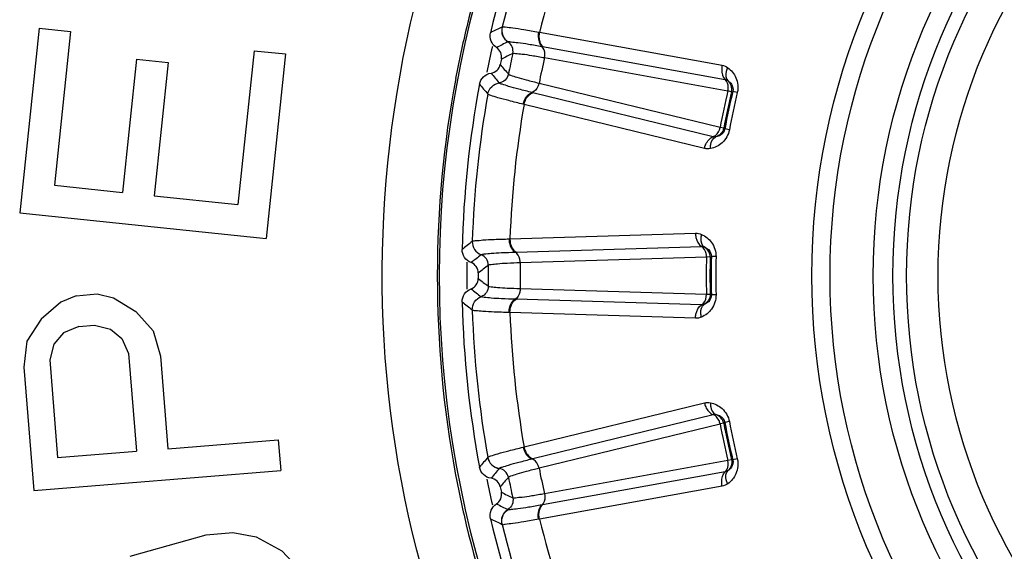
# Model space of a CAD drawing. Header units: millimetres. Extents: x 0 to 4000, y 0 to 3000.
# Tile 104 of 170: x 1474 to 1492, y 1669 to 1679. Entities that reach past the tile are written whole.
import ezdxf

# ---------------------------------------------------------------- set-up
doc = ezdxf.new("R2010")
doc.units = ezdxf.units.MM
doc.header["$LTSCALE"] = 219.99956
doc.layers.get('0').update_dxf_attribs({"linetype": 'CONTINUOUS'})
doc.layers.add('SUPERFICI', color=7, linetype='CONTINUOUS')

msp = doc.modelspace()

# ---------------------------------------------------------------- linework, layer by layer
at = {"color": 7, "linetype": 'CONTINUOUS'}
for p, q in [((1474.026, 1678.68), (1473.673, 1675.324)), ((1474.026, 1678.68), (1474.597, 1678.62)), ((1474.597, 1678.62), (1474.303, 1675.823)), ((1477.93, 1678.27), (1477.636, 1675.473)), ((1477.93, 1678.27), (1478.501, 1678.21)), ((1478.501, 1678.21), (1478.149, 1674.854)), ((1475.796, 1678.117), (1475.541, 1675.693)), ((1475.796, 1678.117), (1476.367, 1678.057)), ((1476.367, 1678.057), (1476.113, 1675.633)), ((1474.303, 1675.823), (1475.541, 1675.693)), ((1476.113, 1675.633), (1477.636, 1675.473)), ((1473.673, 1675.324), (1478.149, 1674.854)), ((1474.421, 1673.7), (1474.062, 1673.389)), ((1474.7, 1673.817), (1474.421, 1673.7)), ((1474.7, 1673.817), (1475.081, 1673.848)), ((1475.081, 1673.848), (1475.375, 1673.778)), ((1475.375, 1673.778), (1475.78, 1673.528)), ((1475.78, 1673.528), (1476.096, 1673.178)), ((1474.062, 1673.389), (1473.806, 1672.992)), ((1474.745, 1673.256), (1474.466, 1673.14)), ((1474.745, 1673.256), (1475.031, 1673.28)), ((1475.031, 1673.28), (1475.325, 1673.209)), ((1475.325, 1673.209), (1475.531, 1673.038)), ((1476.096, 1673.178), (1476.229, 1672.718)), ((1473.806, 1672.992), (1473.748, 1672.517)), ((1474.466, 1673.14), (1474.291, 1672.937)), ((1475.531, 1673.038), (1475.649, 1672.765)), ((1474.291, 1672.937), (1474.218, 1672.649)), ((1474.218, 1672.649), (1474.361, 1670.874)), ((1475.649, 1672.765), (1475.793, 1670.99)), ((1476.229, 1672.718), (1476.365, 1671.036)), ((1473.748, 1672.517), (1473.93, 1670.275)), ((1476.365, 1671.036), (1478.37, 1671.198)), ((1478.37, 1671.198), (1478.415, 1670.637)), ((1474.361, 1670.874), (1475.793, 1670.99)), ((1473.93, 1670.275), (1478.415, 1670.637)), ((1475.679, 1669.082), (1477.061, 1669.472)), ((1477.061, 1669.472), (1477.547, 1669.511)), ((1477.547, 1669.511), (1477.967, 1669.435)), ((1477.967, 1669.435), (1478.437, 1669.177)), ((1478.437, 1669.177), (1478.723, 1668.868))]:
    msp.add_line(p, q, dxfattribs=at)
at = {"color": 9, "linetype": 'CONTINUOUS'}
for p, q in [((1482.433, 1678.701), (1482.434, 1678.701)), ((1483.096, 1678.607), (1483.111, 1678.604)), ((1483.111, 1678.604), (1486.431, 1678.005)), ((1482.541, 1678.43), (1482.542, 1678.431)), ((1483.157, 1678.348), (1483.17, 1678.346)), ((1483.17, 1678.346), (1486.488, 1677.745)), ((1482.383, 1677.683), (1482.382, 1677.684)), ((1482.174, 1677.48), (1482.174, 1677.481)), ((1482.991, 1677.506), (1482.978, 1677.509)), ((1486.267, 1676.705), (1482.991, 1677.506)), ((1486.6, 1677.525), (1486.624, 1677.529)), ((1486.706, 1677.51), (1486.624, 1677.529)), ((1482.833, 1677.294), (1482.818, 1677.297)), ((1486.109, 1676.491), (1482.833, 1677.294)), ((1486.479, 1676.847), (1486.459, 1676.86)), ((1486.562, 1676.831), (1486.479, 1676.847)), ((1482.576, 1674.85), (1485.948, 1674.954)), ((1481.893, 1674.804), (1481.893, 1674.804)), ((1482.561, 1674.849), (1482.576, 1674.85)), ((1482.674, 1674.609), (1482.687, 1674.61)), ((1482.687, 1674.61), (1486.057, 1674.712)), ((1482.054, 1674.562), (1482.055, 1674.562)), ((1486.213, 1674.52), (1486.235, 1674.529)), ((1486.319, 1674.527), (1486.235, 1674.529)), ((1482.055, 1673.798), (1482.054, 1673.799)), ((1482.687, 1673.751), (1482.674, 1673.751)), ((1486.057, 1673.649), (1482.687, 1673.751)), ((1486.235, 1673.831), (1486.213, 1673.84)), ((1486.319, 1673.833), (1486.235, 1673.831)), ((1481.893, 1673.556), (1481.893, 1673.557)), ((1482.576, 1673.511), (1482.561, 1673.511)), ((1485.948, 1673.406), (1482.576, 1673.511)), ((1482.833, 1671.067), (1486.109, 1671.869)), ((1482.991, 1670.855), (1486.267, 1671.655)), ((1486.459, 1671.501), (1486.479, 1671.514)), ((1486.562, 1671.529), (1486.479, 1671.514)), ((1482.818, 1671.063), (1482.833, 1671.067)), ((1482.174, 1670.879), (1482.174, 1670.88)), ((1482.978, 1670.851), (1482.991, 1670.855)), ((1486.706, 1670.851), (1486.624, 1670.831)), ((1482.382, 1670.676), (1482.383, 1670.677)), ((1486.624, 1670.831), (1486.6, 1670.835)), ((1486.488, 1670.615), (1483.17, 1670.015)), ((1486.431, 1670.356), (1483.111, 1669.757)), ((1483.17, 1670.015), (1483.157, 1670.012)), ((1482.542, 1669.93), (1482.541, 1669.93)), ((1482.434, 1669.659), (1482.433, 1669.66)), ((1483.111, 1669.757), (1483.096, 1669.754))]:
    msp.add_line(p, q, dxfattribs=at)
for radius in [12.641, 12.312, 11.526, 11.17, 10.922]:
    msp.add_circle((1500.702, 1674.18), radius, dxfattribs=at)
at = {"color": 7, "linetype": 'CONTINUOUS'}
msp.add_circle((1500.702, 1674.18), 10.349, dxfattribs=at)
at = {"color": 9, "linetype": 'CONTINUOUS'}
for centre, radius, start, end in [((1500.702, 1674.18), 19.409, 123.941, 344.2998), ((1500.74, 1674.154), 19.486, 158.6183, 166.4982), ((1500.702, 1674.18), 18.819, 157.9001, 166.0999), ((1500.702, 1674.18), 18.138, 158.1157, 165.8843), ((1500.753, 1674.151), 19.5, 166.4974, 169.3243), ((1514.823, 1612.44), 73.753, 116.05014, 116.23253), ((1515.232, 1611.662), 74.342, 116.0875, 116.26673), ((1500.702, 1674.18), 18.909, 167.2743, 168.7144), ((1515.576, 1611.025), 74.837, 116.12065, 116.29737), ((1539.978, 1725.826), 74.837, 219.70276, 219.87948), ((1539.405, 1725.383), 74.342, 219.73327, 219.9125), ((1538.714, 1724.84), 73.753, 219.76761, 219.95), ((1500.702, 1674.18), 18.819, 169.9001, 178.0999), ((1500.702, 1674.18), 14.471, 166.6186, 169.3814), ((1500.702, 1674.18), 14.387, 166.6186, 169.3814), ((1500.702, 1674.18), 18.138, 170.1157, 177.8843), ((1527.35, 1616.725), 73.753, 128.05014, 128.23253), ((1500.702, 1674.18), 18.909, 179.2581, 180.738), ((1527.913, 1616.049), 74.342, 128.0875, 128.26673), ((1500.702, 1674.18), 14.471, 178.6186, 181.3814), ((1500.702, 1674.18), 14.387, 178.6186, 181.3814), ((1528.382, 1615.497), 74.837, 128.12065, 128.29737), ((1528.382, 1732.863), 74.837, 231.70276, 231.87948), ((1527.913, 1732.311), 74.342, 231.73327, 231.9125), ((1527.35, 1731.636), 73.753, 231.76761, 231.95), ((1500.702, 1674.18), 18.819, 181.9001, 190.0999), ((1500.702, 1674.18), 18.138, 182.1157, 189.8843), ((1500.702, 1674.18), 14.471, 190.6186, 193.3814), ((1500.702, 1674.18), 14.387, 190.6186, 193.3814), ((1538.714, 1623.521), 73.753, 140.05014, 140.23253), ((1539.405, 1622.977), 74.342, 140.0875, 140.26673), ((1500.744, 1674.169), 19.491, 190.5743, 193.4), ((1539.978, 1622.535), 74.837, 140.12065, 140.29737), ((1500.702, 1674.18), 18.909, 191.2851, 192.7238), ((1515.576, 1737.336), 74.837, 243.70276, 243.87948), ((1515.232, 1736.698), 74.342, 243.73327, 243.9125), ((1500.746, 1674.169), 19.493, 193.4, 201.8048), ((1514.822, 1735.921), 73.753, 243.76761, 243.95), ((1500.702, 1674.18), 18.819, 193.9001, 202.0999), ((1500.702, 1674.18), 18.138, 194.1157, 201.8843)]:
    msp.add_arc(centre, radius, start, end, dxfattribs=at)
at = {"color": 7, "linetype": 'CONTINUOUS'}
for radius, start, end in [(19, 157.4429, 166.5571), (18.7, 167.8479, 168.1521), (19, 169.4429, 178.5571), (18.7, 179.8479, 180.1521), (19, 181.4429, 190.5571), (18.7, 191.8479, 192.1521), (19, 193.4429, 202.5571)]:
    msp.add_arc((1500.702, 1674.18), radius, start, end, dxfattribs=at)
at = {"color": 9, "linetype": 'CONTINUOUS'}
for points, knots in [([(1484.519, 1661.735), (1482.443, 1664.419), (1479.605, 1670.949), (1480.329, 1678.033), (1481.496, 1681.221)], [0, 0, 0, 0, 0.499835, 1, 1, 1, 1]), ([(1482.434, 1678.701), (1482.452, 1678.709), (1482.52, 1678.696), (1482.649, 1678.686), (1482.852, 1678.65), (1483.008, 1678.623), (1483.096, 1678.607)], [0, 0, 0, 0, 0.087869, 0.289341, 0.597382, 1, 1, 1, 1]), ([(1482.433, 1678.701), (1482.421, 1678.651), (1482.428, 1678.542), (1482.498, 1678.458), (1482.541, 1678.43)], [0, 0, 0, 0, 0.499968, 1, 1, 1, 1]), ([(1482.434, 1678.701), (1482.422, 1678.652), (1482.429, 1678.542), (1482.499, 1678.458), (1482.542, 1678.431)], [0, 0, 0, 0, 0.499945, 1, 1, 1, 1]), ([(1483.096, 1678.607), (1483.091, 1678.582), (1483.081, 1678.493), (1483.108, 1678.39), (1483.157, 1678.348)], [0, 0, 0, 0, 0.283026, 1, 1, 1, 1]), ([(1483.111, 1678.604), (1483.106, 1678.579), (1483.096, 1678.49), (1483.121, 1678.388), (1483.17, 1678.346)], [0, 0, 0, 0, 0.283838, 1, 1, 1, 1]), ([(1482.628, 1678.219), (1482.637, 1678.258), (1482.63, 1678.343), (1482.575, 1678.409), (1482.541, 1678.43)], [0, 0, 0, 0, 0.499968, 1, 1, 1, 1]), ([(1482.542, 1678.431), (1482.559, 1678.438), (1482.623, 1678.427), (1482.743, 1678.419), (1482.931, 1678.387), (1483.075, 1678.363), (1483.157, 1678.348)], [0, 0, 0, 0, 0.089971, 0.2921, 0.599425, 1, 1, 1, 1]), ([(1483.205, 1678.144), (1483.209, 1678.164), (1483.216, 1678.234), (1483.195, 1678.314), (1483.157, 1678.348)], [0, 0, 0, 0, 0.284072, 1, 1, 1, 1]), ([(1486.431, 1678.005), (1486.425, 1677.98), (1486.415, 1677.891), (1486.44, 1677.788), (1486.488, 1677.745)], [0, 0, 0, 0, 0.283328, 1, 1, 1, 1]), ([(1482.548, 1677.842), (1482.54, 1677.803), (1482.499, 1677.728), (1482.422, 1677.69), (1482.382, 1677.684)], [0, 0, 0, 0, 0.499968, 1, 1, 1, 1]), ([(1486.532, 1677.961), (1486.52, 1677.939), (1486.49, 1677.866), (1486.492, 1677.765), (1486.533, 1677.726)], [0, 0, 0, 0, 0.303467, 1, 1, 1, 1]), ([(1486.532, 1677.961), (1486.595, 1677.915), (1486.709, 1677.78), (1486.727, 1677.598), (1486.706, 1677.51)], [0, 0, 0, 0, 0.463856, 1, 1, 1, 1]), ([(1482.174, 1677.481), (1482.183, 1677.531), (1482.234, 1677.628), (1482.332, 1677.676), (1482.382, 1677.684)], [0, 0, 0, 0, 0.499968, 1, 1, 1, 1]), ([(1482.174, 1677.48), (1482.183, 1677.531), (1482.234, 1677.628), (1482.333, 1677.676), (1482.383, 1677.683)], [0, 0, 0, 0, 0.499945, 1, 1, 1, 1]), ([(1482.978, 1677.509), (1482.898, 1677.529), (1482.756, 1677.565), (1482.572, 1677.613), (1482.458, 1677.654), (1482.395, 1677.67), (1482.383, 1677.683)], [0, 0, 0, 0, 0.400593, 0.707917, 0.910027, 1, 1, 1, 1]), ([(1483.105, 1677.675), (1483.1, 1677.656), (1483.079, 1677.589), (1483.027, 1677.524), (1482.978, 1677.509)], [0, 0, 0, 0, 0.284072, 1, 1, 1, 1]), ([(1486.535, 1677.541), (1486.539, 1677.561), (1486.546, 1677.631), (1486.526, 1677.711), (1486.488, 1677.745)], [0, 0, 0, 0, 0.283581, 1, 1, 1, 1]), ([(1486.533, 1677.726), (1486.559, 1677.709), (1486.617, 1677.657), (1486.634, 1677.573), (1486.624, 1677.529)], [0, 0, 0, 0, 0.406732, 1, 1, 1, 1]), ([(1482.818, 1677.297), (1482.73, 1677.318), (1482.577, 1677.357), (1482.377, 1677.406), (1482.255, 1677.45), (1482.187, 1677.466), (1482.174, 1677.48)], [0, 0, 0, 0, 0.402637, 0.710677, 0.912127, 1, 1, 1, 1]), ([(1482.818, 1677.297), (1482.823, 1677.322), (1482.85, 1677.408), (1482.916, 1677.49), (1482.978, 1677.509)], [0, 0, 0, 0, 0.283026, 1, 1, 1, 1]), ([(1482.833, 1677.294), (1482.838, 1677.319), (1482.865, 1677.404), (1482.93, 1677.487), (1482.991, 1677.506)], [0, 0, 0, 0, 0.283838, 1, 1, 1, 1]), ([(1486.562, 1676.831), (1486.545, 1676.742), (1486.455, 1676.583), (1486.295, 1676.506), (1486.219, 1676.49)], [0, 0, 0, 0, 0.536509, 1, 1, 1, 1]), ([(1486.267, 1676.705), (1486.282, 1676.71), (1486.345, 1676.746), (1486.38, 1676.818), (1486.392, 1676.872)], [0, 0, 0, 0, 0.216192, 1, 1, 1, 1]), ([(1486.479, 1676.847), (1486.471, 1676.803), (1486.42, 1676.732), (1486.346, 1676.709), (1486.316, 1676.704)], [0, 0, 0, 0, 0.592774, 1, 1, 1, 1]), ([(1486.109, 1676.491), (1486.114, 1676.516), (1486.141, 1676.601), (1486.205, 1676.685), (1486.267, 1676.705)], [0, 0, 0, 0, 0.283328, 1, 1, 1, 1]), ([(1486.219, 1676.49), (1486.218, 1676.514), (1486.219, 1676.593), (1486.263, 1676.685), (1486.316, 1676.704)], [0, 0, 0, 0, 0.303467, 1, 1, 1, 1]), ([(1485.948, 1674.954), (1485.947, 1674.928), (1485.955, 1674.839), (1486.001, 1674.744), (1486.057, 1674.712)], [0, 0, 0, 0, 0.283328, 1, 1, 1, 1]), ([(1481.893, 1674.804), (1481.891, 1674.753), (1481.92, 1674.647), (1482.006, 1674.58), (1482.054, 1674.562)], [0, 0, 0, 0, 0.499968, 1, 1, 1, 1]), ([(1481.893, 1674.804), (1481.892, 1674.753), (1481.921, 1674.648), (1482.007, 1674.58), (1482.055, 1674.562)], [0, 0, 0, 0, 0.499945, 1, 1, 1, 1]), ([(1481.893, 1674.804), (1481.909, 1674.816), (1481.979, 1674.817), (1482.107, 1674.834), (1482.313, 1674.841), (1482.471, 1674.847), (1482.561, 1674.849)], [0, 0, 0, 0, 0.087869, 0.289341, 0.597382, 1, 1, 1, 1]), ([(1482.561, 1674.849), (1482.561, 1674.824), (1482.57, 1674.735), (1482.617, 1674.64), (1482.674, 1674.609)], [0, 0, 0, 0, 0.283026, 1, 1, 1, 1]), ([(1482.576, 1674.85), (1482.576, 1674.824), (1482.584, 1674.736), (1482.631, 1674.641), (1482.687, 1674.61)], [0, 0, 0, 0, 0.283838, 1, 1, 1, 1]), ([(1486.055, 1674.932), (1486.049, 1674.909), (1486.034, 1674.831), (1486.058, 1674.732), (1486.105, 1674.702)], [0, 0, 0, 0, 0.303467, 1, 1, 1, 1]), ([(1486.055, 1674.932), (1486.127, 1674.9), (1486.267, 1674.792), (1486.322, 1674.617), (1486.319, 1674.527)], [0, 0, 0, 0, 0.463856, 1, 1, 1, 1]), ([(1482.055, 1674.562), (1482.07, 1674.573), (1482.135, 1674.576), (1482.255, 1674.592), (1482.445, 1674.6), (1482.591, 1674.606), (1482.674, 1674.609)], [0, 0, 0, 0, 0.089971, 0.2921, 0.599425, 1, 1, 1, 1]), ([(1482.763, 1674.42), (1482.762, 1674.44), (1482.755, 1674.51), (1482.718, 1674.584), (1482.674, 1674.609)], [0, 0, 0, 0, 0.284072, 1, 1, 1, 1]), ([(1486.145, 1674.522), (1486.145, 1674.542), (1486.138, 1674.612), (1486.102, 1674.686), (1486.057, 1674.712)], [0, 0, 0, 0, 0.283581, 1, 1, 1, 1]), ([(1486.105, 1674.702), (1486.134, 1674.692), (1486.202, 1674.653), (1486.236, 1674.574), (1486.235, 1674.529)], [0, 0, 0, 0, 0.406732, 1, 1, 1, 1]), ([(1482.184, 1674.373), (1482.184, 1674.413), (1482.159, 1674.495), (1482.092, 1674.547), (1482.054, 1674.562)], [0, 0, 0, 0, 0.499968, 1, 1, 1, 1]), ([(1482.184, 1673.988), (1482.184, 1673.948), (1482.159, 1673.866), (1482.092, 1673.813), (1482.054, 1673.799)], [0, 0, 0, 0, 0.499968, 1, 1, 1, 1]), ([(1482.763, 1673.94), (1482.762, 1673.92), (1482.755, 1673.85), (1482.718, 1673.776), (1482.674, 1673.751)], [0, 0, 0, 0, 0.284072, 1, 1, 1, 1]), ([(1481.893, 1673.557), (1481.891, 1673.608), (1481.92, 1673.713), (1482.006, 1673.781), (1482.054, 1673.799)], [0, 0, 0, 0, 0.499968, 1, 1, 1, 1]), ([(1481.893, 1673.556), (1481.892, 1673.607), (1481.921, 1673.713), (1482.007, 1673.78), (1482.055, 1673.798)], [0, 0, 0, 0, 0.499945, 1, 1, 1, 1]), ([(1482.674, 1673.751), (1482.591, 1673.754), (1482.445, 1673.76), (1482.255, 1673.768), (1482.135, 1673.785), (1482.07, 1673.787), (1482.055, 1673.798)], [0, 0, 0, 0, 0.400593, 0.707917, 0.910027, 1, 1, 1, 1]), ([(1482.561, 1673.511), (1482.561, 1673.537), (1482.57, 1673.625), (1482.617, 1673.72), (1482.674, 1673.751)], [0, 0, 0, 0, 0.283026, 1, 1, 1, 1]), ([(1482.576, 1673.511), (1482.576, 1673.536), (1482.584, 1673.625), (1482.631, 1673.719), (1482.687, 1673.751)], [0, 0, 0, 0, 0.283838, 1, 1, 1, 1]), ([(1486.319, 1673.833), (1486.322, 1673.743), (1486.266, 1673.568), (1486.126, 1673.46), (1486.055, 1673.428)], [0, 0, 0, 0, 0.536509, 1, 1, 1, 1]), ([(1486.057, 1673.649), (1486.071, 1673.656), (1486.125, 1673.705), (1486.145, 1673.782), (1486.145, 1673.838)], [0, 0, 0, 0, 0.216192, 1, 1, 1, 1]), ([(1486.235, 1673.831), (1486.236, 1673.786), (1486.202, 1673.707), (1486.134, 1673.669), (1486.105, 1673.658)], [0, 0, 0, 0, 0.592774, 1, 1, 1, 1]), ([(1482.561, 1673.511), (1482.471, 1673.513), (1482.313, 1673.52), (1482.107, 1673.526), (1481.979, 1673.543), (1481.909, 1673.544), (1481.893, 1673.556)], [0, 0, 0, 0, 0.402637, 0.710677, 0.912127, 1, 1, 1, 1]), ([(1485.948, 1673.406), (1485.947, 1673.432), (1485.955, 1673.521), (1486.001, 1673.616), (1486.057, 1673.649)], [0, 0, 0, 0, 0.283328, 1, 1, 1, 1]), ([(1486.055, 1673.428), (1486.049, 1673.452), (1486.034, 1673.529), (1486.058, 1673.628), (1486.105, 1673.658)], [0, 0, 0, 0, 0.303467, 1, 1, 1, 1]), ([(1486.109, 1671.869), (1486.114, 1671.844), (1486.141, 1671.759), (1486.205, 1671.675), (1486.267, 1671.655)], [0, 0, 0, 0, 0.283328, 1, 1, 1, 1]), ([(1486.219, 1671.871), (1486.218, 1671.846), (1486.219, 1671.767), (1486.263, 1671.676), (1486.316, 1671.656)], [0, 0, 0, 0, 0.303467, 1, 1, 1, 1]), ([(1486.219, 1671.871), (1486.295, 1671.854), (1486.455, 1671.777), (1486.545, 1671.618), (1486.562, 1671.529)], [0, 0, 0, 0, 0.463856, 1, 1, 1, 1]), ([(1486.392, 1671.488), (1486.388, 1671.508), (1486.367, 1671.575), (1486.315, 1671.64), (1486.267, 1671.655)], [0, 0, 0, 0, 0.283581, 1, 1, 1, 1]), ([(1486.316, 1671.656), (1486.346, 1671.652), (1486.42, 1671.628), (1486.471, 1671.558), (1486.479, 1671.514)], [0, 0, 0, 0, 0.406732, 1, 1, 1, 1]), ([(1482.174, 1670.88), (1482.187, 1670.895), (1482.255, 1670.91), (1482.377, 1670.954), (1482.577, 1671.003), (1482.73, 1671.042), (1482.818, 1671.063)], [0, 0, 0, 0, 0.087869, 0.289341, 0.597382, 1, 1, 1, 1]), ([(1482.818, 1671.063), (1482.823, 1671.038), (1482.85, 1670.953), (1482.916, 1670.87), (1482.978, 1670.851)], [0, 0, 0, 0, 0.283026, 1, 1, 1, 1]), ([(1482.833, 1671.067), (1482.838, 1671.042), (1482.865, 1670.957), (1482.93, 1670.874), (1482.991, 1670.855)], [0, 0, 0, 0, 0.283838, 1, 1, 1, 1]), ([(1482.174, 1670.88), (1482.183, 1670.83), (1482.234, 1670.733), (1482.333, 1670.685), (1482.383, 1670.677)], [0, 0, 0, 0, 0.499945, 1, 1, 1, 1]), ([(1482.174, 1670.879), (1482.183, 1670.829), (1482.234, 1670.732), (1482.332, 1670.684), (1482.382, 1670.676)], [0, 0, 0, 0, 0.499968, 1, 1, 1, 1]), ([(1482.383, 1670.677), (1482.395, 1670.691), (1482.458, 1670.707), (1482.572, 1670.748), (1482.756, 1670.795), (1482.898, 1670.832), (1482.978, 1670.851)], [0, 0, 0, 0, 0.089971, 0.2921, 0.599425, 1, 1, 1, 1]), ([(1483.105, 1670.685), (1483.1, 1670.705), (1483.079, 1670.772), (1483.027, 1670.836), (1482.978, 1670.851)], [0, 0, 0, 0, 0.284072, 1, 1, 1, 1]), ([(1486.706, 1670.851), (1486.727, 1670.763), (1486.709, 1670.58), (1486.595, 1670.445), (1486.532, 1670.399)], [0, 0, 0, 0, 0.536509, 1, 1, 1, 1]), ([(1482.548, 1670.518), (1482.54, 1670.557), (1482.499, 1670.633), (1482.422, 1670.67), (1482.382, 1670.676)], [0, 0, 0, 0, 0.499968, 1, 1, 1, 1]), ([(1486.488, 1670.615), (1486.499, 1670.626), (1486.543, 1670.685), (1486.546, 1670.764), (1486.535, 1670.819)], [0, 0, 0, 0, 0.216192, 1, 1, 1, 1]), ([(1486.624, 1670.831), (1486.634, 1670.788), (1486.617, 1670.703), (1486.559, 1670.651), (1486.533, 1670.635)], [0, 0, 0, 0, 0.592774, 1, 1, 1, 1]), ([(1486.431, 1670.356), (1486.425, 1670.381), (1486.415, 1670.47), (1486.44, 1670.572), (1486.488, 1670.615)], [0, 0, 0, 0, 0.283328, 1, 1, 1, 1]), ([(1486.532, 1670.399), (1486.52, 1670.421), (1486.49, 1670.494), (1486.492, 1670.595), (1486.533, 1670.635)], [0, 0, 0, 0, 0.303467, 1, 1, 1, 1]), ([(1482.628, 1670.142), (1482.637, 1670.103), (1482.63, 1670.017), (1482.575, 1669.952), (1482.541, 1669.93)], [0, 0, 0, 0, 0.499968, 1, 1, 1, 1]), ([(1483.205, 1670.216), (1483.209, 1670.196), (1483.216, 1670.126), (1483.195, 1670.046), (1483.157, 1670.012)], [0, 0, 0, 0, 0.284072, 1, 1, 1, 1]), ([(1483.157, 1670.012), (1483.075, 1669.998), (1482.931, 1669.974), (1482.743, 1669.942), (1482.623, 1669.933), (1482.559, 1669.922), (1482.542, 1669.93)], [0, 0, 0, 0, 0.400593, 0.707917, 0.910027, 1, 1, 1, 1]), ([(1483.096, 1669.754), (1483.091, 1669.779), (1483.081, 1669.868), (1483.108, 1669.97), (1483.157, 1670.012)], [0, 0, 0, 0, 0.283026, 1, 1, 1, 1]), ([(1483.111, 1669.757), (1483.106, 1669.782), (1483.096, 1669.87), (1483.121, 1669.972), (1483.17, 1670.015)], [0, 0, 0, 0, 0.283838, 1, 1, 1, 1]), ([(1482.433, 1669.66), (1482.421, 1669.709), (1482.428, 1669.818), (1482.498, 1669.902), (1482.541, 1669.93)], [0, 0, 0, 0, 0.499968, 1, 1, 1, 1]), ([(1482.434, 1669.659), (1482.422, 1669.709), (1482.429, 1669.818), (1482.499, 1669.902), (1482.542, 1669.93)], [0, 0, 0, 0, 0.499945, 1, 1, 1, 1]), ([(1483.096, 1669.754), (1483.008, 1669.737), (1482.852, 1669.711), (1482.649, 1669.674), (1482.52, 1669.665), (1482.452, 1669.651), (1482.434, 1669.659)], [0, 0, 0, 0, 0.402637, 0.710677, 0.912127, 1, 1, 1, 1]), ([(1520.525, 1669.206), (1519.687, 1665.904), (1516.255, 1659.614), (1507.225, 1653.935), (1496.565, 1653.3), (1490.098, 1656.428), (1487.488, 1658.634)], [0, 0, 0, 0, 0.249539, 0.499407, 0.749696, 1, 1, 1, 1])]:
    msp.add_open_spline(points, degree=3, knots=knots, dxfattribs=at)
at = {"color": 7, "linetype": 'CONTINUOUS'}
for points, knots in [([(1482.332, 1678.328), (1482.289, 1678.355), (1482.218, 1678.438), (1482.211, 1678.548), (1482.222, 1678.597)], [0, 0, 0, 0, 0.500004, 1, 1, 1, 1]), ([(1482.421, 1678.117), (1482.43, 1678.156), (1482.422, 1678.241), (1482.366, 1678.306), (1482.332, 1678.328)], [0, 0, 0, 0, 0.500013, 1, 1, 1, 1]), ([(1482.233, 1677.863), (1482.273, 1677.868), (1482.351, 1677.905), (1482.392, 1677.98), (1482.4, 1678.019)], [0, 0, 0, 0, 0.499992, 1, 1, 1, 1]), ([(1482.023, 1677.661), (1482.033, 1677.711), (1482.084, 1677.808), (1482.183, 1677.855), (1482.233, 1677.863)], [0, 0, 0, 0, 0.499996, 1, 1, 1, 1]), ([(1481.871, 1674.418), (1481.824, 1674.435), (1481.737, 1674.502), (1481.707, 1674.608), (1481.708, 1674.659)], [0, 0, 0, 0, 0.500004, 1, 1, 1, 1]), ([(1482.002, 1674.23), (1482.002, 1674.27), (1481.977, 1674.352), (1481.909, 1674.404), (1481.871, 1674.418)], [0, 0, 0, 0, 0.500013, 1, 1, 1, 1]), ([(1481.871, 1673.942), (1481.909, 1673.956), (1481.977, 1674.008), (1482.002, 1674.09), (1482.002, 1674.131)], [0, 0, 0, 0, 0.499987, 1, 1, 1, 1]), ([(1481.708, 1673.702), (1481.707, 1673.753), (1481.737, 1673.858), (1481.824, 1673.925), (1481.871, 1673.942)], [0, 0, 0, 0, 0.499996, 1, 1, 1, 1]), ([(1482.233, 1670.498), (1482.183, 1670.505), (1482.084, 1670.552), (1482.033, 1670.649), (1482.023, 1670.699)], [0, 0, 0, 0, 0.500004, 1, 1, 1, 1]), ([(1482.4, 1670.341), (1482.392, 1670.38), (1482.351, 1670.455), (1482.273, 1670.492), (1482.233, 1670.498)], [0, 0, 0, 0, 0.500008, 1, 1, 1, 1]), ([(1482.332, 1670.033), (1482.366, 1670.054), (1482.422, 1670.119), (1482.43, 1670.205), (1482.421, 1670.244)], [0, 0, 0, 0, 0.499987, 1, 1, 1, 1]), ([(1482.222, 1669.763), (1482.211, 1669.813), (1482.218, 1669.922), (1482.289, 1670.005), (1482.332, 1670.033)], [0, 0, 0, 0, 0.499996, 1, 1, 1, 1])]:
    msp.add_open_spline(points, degree=3, knots=knots, dxfattribs=at)
at = {"color": 9, "linetype": 'CONTINUOUS'}
for points in [[(1486.431, 1678.005), (1486.467, 1677.998), (1486.502, 1677.983), (1486.532, 1677.961)], [(1481.591, 1677.763), (1481.148, 1675.414), (1481.146, 1672.942), (1481.584, 1670.592)], [(1486.488, 1677.745), (1486.503, 1677.742), (1486.521, 1677.736), (1486.528, 1677.722)], [(1486.6, 1677.525), (1486.616, 1677.594), (1486.587, 1677.681), (1486.533, 1677.726)], [(1486.459, 1676.86), (1486.445, 1676.791), (1486.383, 1676.723), (1486.316, 1676.704)], [(1486.316, 1676.704), (1486.3, 1676.701), (1486.281, 1676.699), (1486.269, 1676.709)], [(1486.219, 1676.49), (1486.183, 1676.482), (1486.145, 1676.482), (1486.109, 1676.491)], [(1485.948, 1674.954), (1485.984, 1674.955), (1486.022, 1674.947), (1486.055, 1674.932)], [(1486.057, 1674.712), (1486.073, 1674.712), (1486.092, 1674.71), (1486.102, 1674.698)], [(1486.213, 1674.52), (1486.214, 1674.591), (1486.168, 1674.67), (1486.105, 1674.702)], [(1486.213, 1673.84), (1486.214, 1673.77), (1486.168, 1673.691), (1486.105, 1673.658)], [(1486.105, 1673.658), (1486.091, 1673.652), (1486.072, 1673.646), (1486.059, 1673.653)], [(1486.055, 1673.428), (1486.022, 1673.413), (1485.984, 1673.405), (1485.948, 1673.406)], [(1486.109, 1671.869), (1486.145, 1671.878), (1486.183, 1671.878), (1486.219, 1671.871)], [(1486.267, 1671.655), (1486.282, 1671.659), (1486.301, 1671.661), (1486.313, 1671.651)], [(1486.459, 1671.501), (1486.445, 1671.57), (1486.383, 1671.637), (1486.316, 1671.656)], [(1486.6, 1670.835), (1486.616, 1670.766), (1486.587, 1670.68), (1486.533, 1670.635)], [(1486.533, 1670.635), (1486.52, 1670.626), (1486.503, 1670.616), (1486.488, 1670.62)], [(1486.532, 1670.399), (1486.502, 1670.378), (1486.467, 1670.362), (1486.431, 1670.356)]]:
    msp.add_open_spline(points, degree=3, dxfattribs=at)
at = {"layer": 'SUPERFICI', "color": 9, "linetype": 'CONTINUOUS'}
for p, q in [((1483.205, 1678.144), (1486.535, 1677.541)), ((1486.392, 1676.872), (1483.105, 1677.675)), ((1486.6, 1677.525), (1486.535, 1677.541)), ((1486.459, 1676.86), (1486.392, 1676.872)), ((1482.763, 1674.42), (1486.145, 1674.522)), ((1486.213, 1674.52), (1486.145, 1674.522)), ((1486.145, 1673.838), (1482.763, 1673.94)), ((1486.213, 1673.84), (1486.145, 1673.838)), ((1483.105, 1670.685), (1486.392, 1671.488)), ((1486.459, 1671.501), (1486.392, 1671.488)), ((1486.535, 1670.819), (1483.205, 1670.216)), ((1486.6, 1670.835), (1486.535, 1670.819))]:
    msp.add_line(p, q, dxfattribs=at)
for radius, start, end in [(18.519, 167.4047, 168.5953), (17.941, 167.2343, 168.7657), (14.56, 166.6549, 169.3451), (14.493, 166.6549, 169.3451), (17.941, 179.2343, 180.7657), (14.56, 178.6549, 181.3451), (14.493, 178.6549, 181.3451), (18.519, 179.4047, 180.5953), (14.56, 190.6549, 193.3451), (14.493, 190.6549, 193.3451), (17.941, 191.2343, 192.7657), (18.519, 191.4047, 192.5953)]:
    msp.add_arc((1500.702, 1674.18), radius, start, end, dxfattribs=at)
for points, knots in [([(1482.628, 1678.219), (1482.643, 1678.227), (1482.704, 1678.216), (1482.815, 1678.21), (1482.992, 1678.18), (1483.128, 1678.158), (1483.205, 1678.144)], [0, 0, 0, 0, 0.088068, 0.289559, 0.597579, 1, 1, 1, 1]), ([(1483.105, 1677.675), (1483.029, 1677.694), (1482.897, 1677.729), (1482.723, 1677.774), (1482.618, 1677.813), (1482.558, 1677.828), (1482.548, 1677.842)], [0, 0, 0, 0, 0.402339, 0.710389, 0.911899, 1, 1, 1, 1]), ([(1482.184, 1674.373), (1482.196, 1674.384), (1482.258, 1674.386), (1482.368, 1674.403), (1482.548, 1674.411), (1482.685, 1674.417), (1482.763, 1674.42)], [0, 0, 0, 0, 0.088068, 0.289559, 0.597579, 1, 1, 1, 1]), ([(1482.763, 1673.94), (1482.685, 1673.943), (1482.548, 1673.95), (1482.369, 1673.957), (1482.258, 1673.974), (1482.196, 1673.976), (1482.184, 1673.988)], [0, 0, 0, 0, 0.402339, 0.710389, 0.911899, 1, 1, 1, 1]), ([(1482.548, 1670.518), (1482.558, 1670.532), (1482.618, 1670.547), (1482.723, 1670.586), (1482.896, 1670.631), (1483.029, 1670.666), (1483.105, 1670.685)], [0, 0, 0, 0, 0.088068, 0.289559, 0.597579, 1, 1, 1, 1]), ([(1483.205, 1670.216), (1483.128, 1670.202), (1482.992, 1670.18), (1482.815, 1670.151), (1482.704, 1670.144), (1482.643, 1670.133), (1482.628, 1670.142)], [0, 0, 0, 0, 0.402339, 0.710389, 0.911899, 1, 1, 1, 1])]:
    msp.add_open_spline(points, degree=3, knots=knots, dxfattribs=at)

doc.saveas('drawing.dxf')
